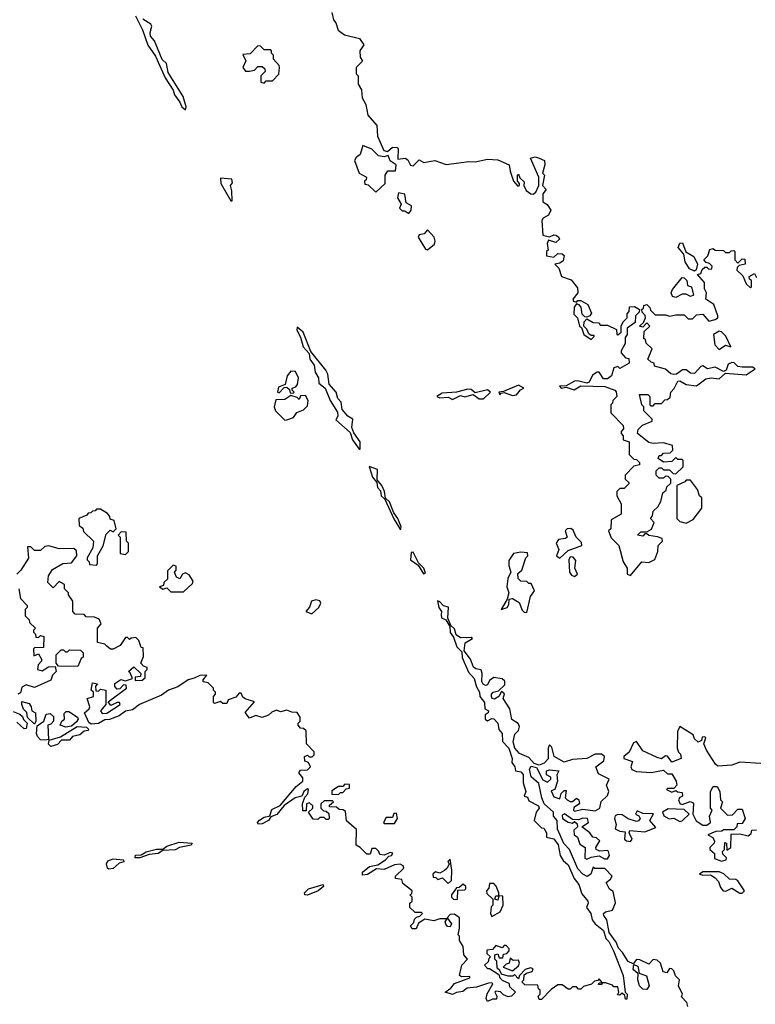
# Model space of a CAD drawing. Extents: x 1980017 to 2252640, y 74400 to 266395.
# Tile 226 of 256: x 2139704 to 2143259, y 165596 to 170356. Entities that reach past the tile are written whole.
import ezdxf

# ---------------------------------------------------------------- set-up
doc = ezdxf.new("R2010")
doc.units = 0

msp = doc.modelspace()

# ---------------------------------------------------------------- linework, layer by layer
at = {"layer": '0CON20XD'}
for points in [[(2140264.2, 170374.2), (2140297.9, 170307.9), (2140323.2, 170233.2), (2140359.7, 170179.7), (2140406.2, 170075), (2140446.2, 170016.2), (2140452.3, 169992.3), (2140478.3, 169958.3), (2140486.7, 169935), (2140505, 169920)], [(2141211.7, 170391.7), (2141220, 170355), (2141231.7, 170341.7), (2141242.5, 170305), (2141256.4, 170296.4)], [(2140505, 169920), (2140508, 169935), (2140493.3, 169985), (2140420.9, 170100.9), (2140413.9, 170143.9), (2140393, 170163), (2140355, 170253.3), (2140336.5, 170276.5), (2140334.3, 170295), (2140342, 170325), (2140338, 170335), (2140298.7, 170358.7)], [(2141256.4, 170296.4), (2141273.6, 170283.6), (2141346.1, 170266.1), (2141367.5, 170235), (2141347.5, 170205), (2141350, 170175), (2141360, 170155), (2141330, 170125), (2141330, 170095), (2141340, 170085), (2141340, 170045), (2141356.4, 170016.4), (2141358.3, 169978.3), (2141376.4, 169946.4), (2141386.7, 169895), (2141430, 169845), (2141433, 169793), (2141463.3, 169723.3), (2141481.7, 169718.3), (2141505, 169739.2), (2141528.3, 169738.3), (2141533, 169733), (2141532, 169682), (2141567.5, 169687.5), (2141579.5, 169679.5), (2141592.7, 169652.7), (2141605, 169650), (2141635, 169678), (2141656.4, 169666.4), (2141710, 169675), (2141765, 169655.8), (2141875, 169671.2), (2141905, 169668.8), (2141965, 169681.2), (2142015, 169678), (2142070, 169655), (2142073.6, 169623.6), (2142090, 169575), (2142111.7, 169551.7), (2142120, 169555), (2142120, 169565), (2142110, 169575), (2142110, 169605), (2142115, 169610), (2142121.7, 169591.7), (2142141.7, 169571.7), (2142140, 169555), (2142151.2, 169531.2), (2142173.9, 169513.9), (2142185, 169512.5), (2142198, 169522), (2142212.5, 169555), (2142212.5, 169595), (2142172.5, 169687.5), (2142195, 169692.5), (2142215, 169687.5), (2142240, 169675), (2142242.5, 169655), (2142230, 169615), (2142240, 169605), (2142230, 169555), (2142247.5, 169535), (2142232.5, 169515), (2142231.7, 169481.7), (2142232.5, 169475), (2142253.3, 169463.3), (2142270, 169435), (2142259.3, 169410.7), (2142233.9, 169396.1), (2142226.7, 169385), (2142232.5, 169315), (2142265, 169306.7), (2142285, 169316), (2142295, 169314.2), (2142307.1, 169307.1), (2142312, 169295), (2142295, 169278.6), (2142260, 169290), (2142253.3, 169275), (2142257.5, 169242.5), (2142250, 169235), (2142250, 169215), (2142285, 169207.5), (2142305, 169226.2), (2142325, 169224), (2142335.7, 169215.7), (2142329.7, 169190.3), (2142315, 169180), (2142290, 169175), (2142310, 169155), (2142322.5, 169115), (2142368.3, 169098.3), (2142400, 169060), (2142400.6, 169035), (2142377.5, 169005), (2142380, 168995), (2142395, 168990), (2142402, 168998), (2142415, 168999.2), (2142450, 168980), (2142467, 168937), (2142460, 168925), (2142445, 168917.5), (2142435, 168920), (2142422, 168932), (2142417, 168967), (2142407.5, 168977.5), (2142395, 168982.5), (2142383.6, 168966.4), (2142382.5, 168932.5), (2142400, 168915), (2142410, 168875), (2142418.3, 168868.3), (2142430, 168835), (2142465, 168810), (2142480, 168825), (2142480, 168830), (2142465, 168830), (2142455, 168837.5), (2142445, 168860), (2142430, 168875), (2142432.5, 168895), (2142445, 168910), (2142475, 168892.5), (2142505, 168890), (2142510, 168880), (2142545, 168880), (2142588.3, 168858.3), (2142590, 168835), (2142595, 168832.5), (2142610, 168845), (2142610, 168875), (2142620, 168895), (2142640, 168915), (2142640, 168935), (2142650, 168945), (2142651.7, 168968.3), (2142675, 168970), (2142700, 168955), (2142698.3, 168941.7), (2142680, 168925), (2142678.3, 168891.7), (2142640, 168865), (2142640, 168835), (2142630.7, 168819.3), (2142629.3, 168790.7), (2142610, 168755), (2142610, 168745), (2142631.7, 168721.7), (2142648.3, 168718.3), (2142650, 168695), (2142605, 168670), (2142595, 168680), (2142575, 168673.3), (2142564.2, 168635), (2142545, 168619.4), (2142525, 168620.8), (2142505, 168652.5), (2142495, 168652.5), (2142472.3, 168637.7), (2142455.8, 168604.2), (2142445, 168598.8), (2142399.3, 168610.7), (2142385, 168608.8), (2142345, 168586.2), (2142312.5, 168585), (2142320, 168575), (2142345, 168580), (2142383.8, 168566.2), (2142416.4, 168586.4), (2142532.5, 168582.5), (2142580, 168565), (2142587, 168557), (2142590, 168535), (2142570, 168515), (2142568.3, 168501.7), (2142560, 168495), (2142560, 168455), (2142620, 168395), (2142621.7, 168378.3), (2142610, 168365), (2142610, 168355), (2142620, 168345), (2142620, 168325), (2142650, 168315), (2142650, 168255), (2142671.7, 168231.7), (2142685, 168230), (2142700, 168215), (2142700, 168205), (2142671.7, 168198.3), (2142630, 168155), (2142630, 168135), (2142648.3, 168118.3), (2142648.3, 168111.7), (2142625, 168090), (2142605, 168090), (2142590, 168075), (2142590, 168055), (2142610, 168015), (2142610, 167965), (2142561.7, 167938.3), (2142560, 167895), (2142550, 167885), (2142561.7, 167851.7), (2142600, 167815), (2142620, 167735), (2142640, 167705), (2142640, 167675), (2142655, 167670)], [(2140885, 170050), (2140895, 170060), (2140925, 170060), (2140957, 170093), (2140960, 170125), (2140957.5, 170135), (2140930, 170165), (2140930, 170185), (2140920, 170195), (2140920, 170205), (2140915, 170210), (2140885, 170210), (2140868.3, 170228.3), (2140855, 170230), (2140818.3, 170191.7), (2140781.7, 170188.3), (2140797.5, 170157.5), (2140782.5, 170125), (2140795, 170107.5), (2140815, 170107.5), (2140838.3, 170111.7), (2140855, 170130), (2140875, 170130), (2140888.3, 170118.3), (2140890, 170105), (2140870, 170085), (2140870, 170055), (2140885, 170050)], [(2141425, 169522.5), (2141470, 169565), (2141470, 169605), (2141482.5, 169625), (2141520, 169625), (2141522.5, 169655), (2141494.2, 169674.2), (2141485, 169700), (2141465, 169693.3), (2141438.3, 169698.3), (2141405, 169730), (2141362.5, 169747.5), (2141350, 169705), (2141330, 169690), (2141322.5, 169675), (2141343.8, 169613.8), (2141380, 169595), (2141378.3, 169581.7), (2141370, 169575), (2141371.7, 169561.7), (2141388.3, 169558.3), (2141425, 169522.5)], [(2140730, 169480), (2140728.8, 169528.8), (2140722.5, 169555), (2140731.7, 169568.3), (2140728.8, 169585), (2140675, 169590), (2140676.7, 169565), (2140725, 169480), (2140730, 169480)], [(2141585, 169420), (2141596, 169435), (2141597, 169457), (2141571.2, 169471.2), (2141565, 169512.5), (2141535, 169520), (2141530, 169495), (2141547.5, 169465), (2141540, 169445), (2141553, 169433), (2141565, 169432.5), (2141585, 169420)], [(2141675, 169243.3), (2141708.3, 169271.7), (2141712.5, 169285), (2141707.5, 169305), (2141675, 169340), (2141658.3, 169321.7), (2141633.9, 169316.1), (2141630, 169305), (2141665, 169247.5), (2141675, 169243.3)], [(2142965, 169140), (2142941.5, 169151.5), (2142920.8, 169185), (2142912.9, 169222.9), (2142885.8, 169255), (2142894.3, 169275.7), (2142907.5, 169277.5), (2142923.8, 169233.8), (2142961.2, 169211.2), (2142980, 169175), (2142973.3, 169146.7), (2142965, 169140)], [(2142655, 167670), (2142710, 167735), (2142745, 167732.5), (2142773, 167747), (2142787.5, 167785), (2142790, 167815), (2142810, 167835), (2142808.3, 167848.3), (2142787, 167857), (2142745, 167862.5), (2142735, 167870), (2142725, 167870), (2142715, 167860), (2142690, 167865), (2142705, 167880), (2142735, 167880), (2142757, 167893), (2142770, 167925), (2142752.5, 167945), (2142761.7, 167958.3), (2142765, 167980), (2142788.3, 168001.7), (2142802.5, 168027.5), (2142811.7, 168068.3), (2142828.3, 168081.7), (2142831.7, 168098.3), (2142850, 168115), (2142850, 168135), (2142838.3, 168148.3), (2142825, 168150), (2142815, 168140), (2142795, 168140), (2142780, 168155), (2142780, 168175), (2142795, 168190), (2142805, 168190), (2142815, 168180), (2142845, 168180), (2142861.7, 168161.7), (2142875, 168160), (2142910, 168195), (2142910, 168225), (2142905, 168230), (2142885, 168230), (2142875, 168240), (2142855, 168220), (2142815, 168217.5), (2142790, 168235), (2142795, 168250), (2142805, 168250), (2142815, 168260), (2142848.3, 168261.7), (2142860, 168275), (2142858.3, 168298.3), (2142815, 168310), (2142765, 168307.5), (2142745, 168312.5), (2142690, 168355), (2142692.5, 168375), (2142713.6, 168396.4), (2142760, 168415), (2142760, 168425), (2142720, 168465), (2142720, 168485), (2142710, 168495), (2142700, 168545), (2142740, 168545), (2142750, 168535), (2142750, 168495), (2142755, 168490), (2142765, 168490), (2142775, 168500), (2142805, 168500), (2142821.7, 168518.3), (2142835, 168520), (2142848.3, 168531.7), (2142850, 168555), (2142867, 168573), (2142885, 168608), (2142895, 168610), (2142925, 168592), (2142975, 168586.7), (2143020, 168620), (2143045, 168624.5), (2143085, 168620), (2143115, 168647.5), (2143215, 168640), (2143258.3, 168668.3), (2143245, 168676.7), (2143195, 168676.2), (2143175, 168680), (2143157.3, 168697.3), (2143145, 168699.2), (2143128.6, 168691.4), (2143117.7, 168662.3), (2143105, 168656), (2143065, 168676.2), (2143028.3, 168668.3), (2143005, 168682.5), (2142995, 168680), (2142965, 168646), (2142945, 168648), (2142925, 168663.8), (2142906.4, 168663.6), (2142877.4, 168642.6), (2142865, 168641.1), (2142851.2, 168645), (2142825, 168667.5), (2142771.7, 168681.7), (2142770, 168695), (2142755, 168700), (2142740, 168715), (2142760, 168765), (2142731.7, 168791.7), (2142728.3, 168808.3), (2142720, 168815), (2142721.7, 168848.3), (2142750, 168875), (2142735, 168890), (2142715, 168870), (2142700, 168875), (2142718.3, 168891.7), (2142727.5, 168915), (2142727, 168927), (2142711.7, 168941.7), (2142710, 168955), (2142718.3, 168961.7), (2142720, 168975), (2142735, 168980), (2142750, 168965), (2142751.7, 168951.7), (2142775, 168930), (2142825, 168930), (2142845, 168922.5), (2142875, 168930), (2142915, 168930), (2142935, 168910), (2142955, 168910), (2142975, 168930), (2143005, 168932.5), (2143035, 168898.8), (2143065, 168906.2), (2143077.5, 168915), (2143077.5, 168925), (2143058.8, 168978.8), (2143020, 169005), (2143022.5, 169035), (2143013.3, 169055), (2143013.3, 169085), (2142980, 169125), (2142995, 169130), (2143001.7, 169148.3), (2143015, 169160), (2143025, 169160), (2143035, 169150), (2143048.3, 169151.7), (2143050, 169165), (2143038.3, 169178.3), (2143021.7, 169181.7), (2143010, 169195), (2143030, 169215), (2143040, 169245), (2143055, 169250), (2143065, 169242.5), (2143105, 169240), (2143115, 169230), (2143135, 169230), (2143141.7, 169238.3), (2143155, 169240), (2143160, 169235), (2143160, 169195), (2143175, 169180), (2143195, 169200), (2143208.3, 169198.3), (2143210, 169175), (2143181.7, 169168.3), (2143171.7, 169158.3), (2143170, 169145), (2143198.3, 169118.3), (2143215, 169080), (2143235, 169060), (2143240, 169065), (2143240, 169095), (2143231.7, 169101.7), (2143230, 169115), (2143255, 169130), (2143265, 169110)], [(2142875, 169012.5), (2142858.3, 169018.3), (2142852.5, 169035), (2142858.3, 169051.7), (2142905, 169110), (2142915, 169107.5), (2142927.5, 169095), (2142931.7, 169071.7), (2142950, 169065), (2142960, 169025), (2142945, 169017.5), (2142925, 169030), (2142905, 169030), (2142875, 169012.5)], [(2141350, 168280), (2141348.9, 168315), (2141318.9, 168358.9), (2141308.9, 168385), (2141313.8, 168425), (2141289.5, 168439.5), (2141262.3, 168472.3), (2141256.9, 168506.9), (2141240.6, 168525), (2141232.9, 168555), (2141199.5, 168595), (2141192.5, 168642.5), (2141182.7, 168662.7), (2141111.4, 168751.4), (2141073.3, 168845), (2141045, 168870), (2141043.8, 168855), (2141061.7, 168821.7), (2141074.2, 168774.2), (2141102.7, 168742.7), (2141106, 168715), (2141126.6, 168686.6), (2141132.5, 168652.5), (2141147.5, 168625), (2141148.8, 168598.8), (2141180, 168575), (2141203.8, 168515), (2141239.1, 168459.1), (2141241.2, 168438.8), (2141231.7, 168421.7), (2141300.9, 168360.9), (2141312.9, 168325), (2141345, 168280), (2141350, 168280)], [(2143085, 168762.5), (2143115, 168782.5), (2143140, 168775), (2143115.8, 168825.8), (2143095, 168847.5), (2143085, 168850), (2143057.5, 168835), (2143063.3, 168785), (2143085, 168762.5)], [(2141025, 168550), (2141030, 168555), (2141020, 168565), (2141020, 168575), (2141038.3, 168581.7), (2141047, 168593), (2141051.2, 168625), (2141036, 168656), (2141015, 168657.5), (2140996.7, 168635), (2140987.5, 168592.5), (2140955, 168580), (2140950, 168555), (2140958.3, 168551.7), (2140981.7, 168578.3), (2140995, 168580), (2141008.3, 168568.3), (2141011.7, 168551.7), (2141025, 168550)], [(2141795, 168520), (2141835, 168540), (2141855, 168533.3), (2141895, 168543.8), (2141925, 168523.3), (2141945, 168523.3), (2141980, 168555), (2141965, 168566.7), (2141905, 168552.5), (2141885, 168568.8), (2141869.3, 168570.7), (2141815, 168556.2), (2141745, 168551.2), (2141720, 168535), (2141735, 168528.8), (2141775, 168531.2), (2141795, 168520)], [(2142085, 168540), (2142105, 168543.3), (2142123.6, 168566.4), (2142140, 168575), (2142115, 168588.8), (2142041.7, 168558.3), (2142020, 168555), (2142025, 168542.5), (2142030, 168550), (2142045, 168553.3), (2142085, 168540)], [(2140985, 168420), (2140995, 168422.5), (2141027.5, 168432.5), (2141043.3, 168456.7), (2141075, 168470), (2141095, 168490), (2141097.5, 168515), (2141085, 168540), (2141061.7, 168538.3), (2141055, 168520), (2141045, 168530), (2141015, 168540), (2140985, 168520), (2140941.7, 168518.3), (2140933.3, 168485), (2140940, 168465), (2140985, 168420)], [(2141545, 167890), (2141548.1, 167905), (2141532, 167945), (2141511.7, 167971.7), (2141490.8, 168025), (2141472.5, 168042.5), (2141467.5, 168075), (2141454, 168105), (2141431.7, 168131.7), (2141432.5, 168182.5), (2141393, 168197), (2141409.2, 168145), (2141429.6, 168119.5), (2141432.9, 168095), (2141448.3, 168078.3), (2141451.4, 168055), (2141468.8, 168038.8), (2141512.7, 167942.7), (2141545, 167890)], [(2142925, 167922.5), (2142959.3, 167940.7), (2143000, 167995), (2143000, 168045), (2142990, 168055), (2142980, 168085), (2142945, 168130), (2142925, 168130), (2142918.3, 168121.7), (2142880, 168105), (2142880, 167945), (2142895, 167930), (2142925, 167922.5)], [(2140075, 167720), (2140080, 167725), (2140080, 167765), (2140107, 167813), (2140121.7, 167868.3), (2140141.7, 167888.3), (2140155, 167880), (2140170, 167895), (2140160, 167935), (2140141.7, 167941.7), (2140140, 167955), (2140128.3, 167968.3), (2140095, 167990), (2140075, 167990), (2140068.3, 167981.7), (2140055, 167980), (2140048.3, 167971.7), (2140035, 167970), (2140028.3, 167961.7), (2139990, 167945), (2139991.7, 167911.7), (2140008.3, 167898.3), (2140011.7, 167881.7), (2140060, 167835), (2140057, 167803), (2140030, 167755), (2140030, 167745), (2140040, 167735), (2140041.7, 167721.7), (2140075, 167720)], [(2142315, 167753.8), (2142355, 167790), (2142420, 167815), (2142418.3, 167828.3), (2142392.5, 167855), (2142378.3, 167888.3), (2142367, 167897), (2142350, 167895), (2142340, 167885), (2142350, 167855), (2142341.7, 167848.3), (2142307.5, 167842.5), (2142296.7, 167825), (2142310, 167795), (2142297.5, 167765), (2142315, 167753.8)], [(2140215, 167770), (2140230, 167785), (2140230, 167825), (2140220, 167835), (2140218.3, 167878.3), (2140195, 167880), (2140180, 167865), (2140190, 167855), (2140190, 167775), (2140215, 167770)], [(2141968.8, 165698.8), (2141911.2, 165678.8), (2141865.9, 165674.1), (2141845, 165658.8), (2141815, 165653.8), (2141795, 165643.3), (2141760, 165655), (2141787.5, 165675), (2141805, 165697.5), (2141880, 165725), (2141880, 165730), (2141838.3, 165728.3), (2141830, 165735), (2141840, 165785), (2141867.5, 165815), (2141850, 165835), (2141847.5, 165875), (2141830, 165905), (2141830, 165925), (2141822.5, 165932.5), (2141830, 165965), (2141830, 166015), (2141805, 166032.5), (2141785, 166030), (2141770, 166015), (2141790, 165985), (2141785, 165970), (2141771.7, 165971.7), (2141763, 165983), (2141760, 165995), (2141770, 166010), (2141735, 166010), (2141705, 166000), (2141662.5, 166007.5), (2141631.7, 165988.3), (2141619.3, 165960.7), (2141600.7, 165960.7), (2141592.5, 165975), (2141608.3, 165991.7), (2141611.7, 166008.3), (2141621.7, 166018.3), (2141638.3, 166021.7), (2141650, 166035), (2141645, 166040), (2141615, 166040), (2141590, 166065), (2141590, 166085), (2141600, 166095), (2141600, 166115), (2141590, 166125), (2141598.3, 166131.7), (2141600, 166145), (2141555, 166180), (2141550, 166200), (2141520, 166205), (2141520, 166215), (2141560, 166255), (2141557.5, 166265), (2141543, 166273), (2141515, 166271.2), (2141465, 166247.5), (2141428.3, 166251.7), (2141385, 166223.3), (2141360.7, 166220.7), (2141360, 166235), (2141395, 166262.5), (2141435, 166270), (2141472.5, 166295), (2141487.5, 166312.5), (2141500, 166315), (2141507, 166327), (2141495, 166330), (2141465, 166317.5), (2141445, 166320), (2141440, 166335), (2141425, 166350), (2141405, 166350), (2141398.3, 166321.7), (2141381.7, 166321.7), (2141350, 166355), (2141330, 166365), (2141331.7, 166441.7), (2141282.5, 166482.5), (2141278.3, 166528.3), (2141267, 166537), (2141248.3, 166538.3), (2141235, 166550), (2141201.7, 166551.7), (2141201.7, 166558.3), (2141220, 166575), (2141215, 166580), (2141175, 166580), (2141160, 166565), (2141160, 166545), (2141171.7, 166531.7), (2141185, 166530), (2141198.3, 166518.3), (2141200, 166495), (2141195, 166490), (2141185, 166490), (2141175, 166500), (2141155, 166500), (2141145, 166490), (2141121.7, 166491.7), (2141100, 166525), (2141120, 166545), (2141120, 166555), (2141105, 166570), (2141090, 166565), (2141088.3, 166531.7), (2141071.7, 166531.7), (2141070, 166565), (2141081.7, 166598.3), (2141097, 166613), (2141100, 166635), (2141095, 166637.5), (2141077.5, 166625), (2141067.5, 166602.5), (2141035, 166593.8), (2140982.5, 166557.5), (2140946.4, 166513.6), (2140917, 166503), (2140906.2, 166485), (2140875, 166468), (2140856.4, 166466.4), (2140853.8, 166475), (2140863.5, 166486.5), (2140885, 166500.8), (2140913.3, 166506.7), (2140921.9, 166538.1), (2140962, 166558), (2141040, 166650), (2141072.5, 166675), (2141071.7, 166691.7), (2141052.5, 166715), (2141061.7, 166728.3), (2141095, 166730), (2141110, 166745), (2141100, 166765), (2141081.7, 166771.7), (2141080, 166795), (2141095, 166800), (2141102.5, 166792.5), (2141117, 166793), (2141127, 166803), (2141126.4, 166816.4), (2141090, 166855), (2141088.3, 166918.3), (2141075, 166930), (2141061.7, 166931.7), (2141050, 166945), (2141050, 166955), (2141060, 166965), (2141060, 166985), (2141045, 167007.5), (2141018.3, 167008.3), (2140995, 167017.5), (2140965, 167010), (2140945, 167017.5), (2140921.7, 167008.3), (2140906.7, 166993.3), (2140875, 166982.5), (2140845, 166992.5), (2140815, 166980), (2140793, 167007), (2140838.3, 167058.3), (2140793, 167073), (2140781.7, 167081.7), (2140775, 167100), (2140765, 167100), (2140748.3, 167081.7), (2140711.7, 167068.3), (2140705, 167050), (2140685, 167050), (2140675, 167060), (2140645, 167050), (2140640, 167055), (2140640, 167085), (2140650, 167095), (2140650, 167105), (2140640, 167115), (2140640, 167125), (2140615, 167150), (2140590, 167155), (2140590, 167165), (2140607.5, 167187.5), (2140575, 167186), (2140546.7, 167173.3), (2140517.5, 167165), (2140468.8, 167131.2), (2140423.3, 167115), (2140389.2, 167090.8), (2140283.3, 167045), (2140249.5, 167020.5), (2140215, 167013.3), (2140185, 166991.2), (2140137.5, 166972.5), (2140115, 166972), (2140085, 166953.8), (2140050, 166950), (2140038.3, 166958.3), (2140017.5, 167005), (2140040, 167025), (2140042.5, 167035), (2140030, 167075), (2140060, 167085), (2140060, 167105), (2140050, 167115), (2140055, 167150), (2140080, 167145), (2140070, 167135), (2140071.7, 167111.7), (2140085, 167110), (2140095, 167120), (2140120, 167115), (2140120, 167045), (2140094, 167015), (2140102.7, 167002.7), (2140125, 167004.2), (2140190, 167045), (2140186.7, 167055), (2140175, 167056), (2140145, 167041.2), (2140131.7, 167058.3), (2140220, 167125), (2140218.3, 167138.3), (2140205, 167140), (2140188.3, 167121.7), (2140175, 167120), (2140163, 167133), (2140163.6, 167146.4), (2140193, 167167), (2140215, 167160), (2140248.3, 167171.7), (2140238.3, 167198.3), (2140230, 167205), (2140255, 167227.5), (2140290, 167195), (2140288.3, 167181.7), (2140261.7, 167178.3), (2140261.7, 167161.7), (2140295, 167162.5), (2140310, 167175), (2140310, 167205), (2140320, 167215), (2140320, 167225), (2140301.7, 167231.7), (2140290, 167245), (2140301.7, 167278.3), (2140300, 167320), (2140291.7, 167321.7), (2140280, 167355), (2140265, 167370), (2140243, 167367), (2140235, 167360), (2140225, 167370), (2140215, 167370), (2140189.3, 167330.7), (2140155, 167312.5), (2140143.3, 167313.3), (2140125, 167327.5), (2140115, 167337.5), (2140080, 167345), (2140080, 167415), (2140097.5, 167435), (2140088.3, 167458.3), (2140065, 167467.5), (2140025, 167470), (2140015, 167480), (2139971.7, 167481.7), (2139960, 167495), (2139960, 167545), (2139940, 167575), (2139940, 167585), (2139920, 167605), (2139920, 167625), (2139895, 167640), (2139865, 167610), (2139840, 167635), (2139843, 167667), (2139861.7, 167698.3), (2139913, 167727), (2139955, 167730), (2139980, 167765), (2139978.3, 167788.3), (2139965, 167800), (2139895, 167797.5), (2139845, 167812.5), (2139825, 167810), (2139805, 167790), (2139775, 167790), (2139758.3, 167808.3), (2139741.7, 167808.3), (2139747, 167753), (2139710, 167695), (2139690, 167675)], [(2141655, 167677.5), (2141665, 167680), (2141656.7, 167705), (2141630.8, 167730.8), (2141605, 167782.5), (2141595, 167780), (2141593.3, 167745), (2141629.6, 167719.5), (2141655, 167677.5)], [(2142155, 167490), (2142173, 167567), (2142192.5, 167595), (2142175, 167630), (2142165, 167630), (2142155, 167640), (2142125, 167642.5), (2142113.3, 167655), (2142111.2, 167678.8), (2142130, 167695), (2142150, 167755), (2142160, 167765), (2142158.3, 167778.3), (2142125, 167782.5), (2142090, 167775), (2142068.3, 167741.7), (2142067, 167717), (2142076.7, 167685), (2142062.5, 167655), (2142057.5, 167615), (2142067.5, 167585), (2142060, 167555), (2142030, 167505), (2142060, 167515), (2142068.3, 167528.3), (2142070, 167555), (2142085, 167557.5), (2142118.3, 167538.3), (2142131.7, 167501.7), (2142141.7, 167491.7), (2142155, 167490)], [(2142385, 167664.3), (2142400, 167675), (2142387.5, 167705), (2142391.7, 167741.7), (2142378.3, 167758.3), (2142365, 167760), (2142357.5, 167745), (2142361.2, 167685), (2142370.9, 167670.9), (2142385, 167664.3)], [(2140495, 167590), (2140539.3, 167630.7), (2140541.7, 167641.7), (2140523, 167673), (2140505, 167682.5), (2140490, 167675), (2140477.5, 167652.5), (2140461.7, 167661.7), (2140452.5, 167685), (2140460, 167695), (2140460, 167715), (2140445, 167720), (2140418.3, 167691.7), (2140418.3, 167651.7), (2140400, 167635), (2140398.3, 167621.7), (2140380, 167615), (2140395, 167602.5), (2140415, 167610), (2140435, 167590), (2140495, 167590)], [(2139700, 167605), (2139708.3, 167558.3), (2139740, 167525), (2139740, 167515), (2139730, 167505), (2139730, 167475), (2139750, 167455), (2139751.7, 167441.7), (2139780, 167415), (2139770, 167405), (2139770, 167395), (2139780, 167385), (2139781.7, 167371.7), (2139795, 167370), (2139805, 167380), (2139820, 167375), (2139818.3, 167321.7), (2139775, 167320), (2139770, 167315), (2139771.7, 167281.7), (2139795, 167290), (2139810, 167265), (2139810, 167255), (2139793, 167237), (2139790, 167215), (2139811.7, 167208.3), (2139843, 167227), (2139875, 167230), (2139880, 167205), (2139863, 167187), (2139855, 167162.5), (2139775, 167127.5), (2139735, 167140), (2139715, 167130), (2139707.5, 167102.5), (2139695, 167096.2)], [(2141115, 167483.8), (2141150, 167515), (2141158.8, 167535), (2141155, 167546.2), (2141135, 167551.2), (2141114.2, 167545.8), (2141104, 167516), (2141087.5, 167495), (2141115, 167483.8)], [(2142932.5, 165585), (2142927.5, 165605), (2142903, 165633), (2142906.7, 165645), (2142887.5, 165685), (2142892.5, 165715), (2142873.3, 165733.3), (2142865, 165757.5), (2142855, 165767.5), (2142845, 165770), (2142831.7, 165748.3), (2142813.6, 165753.6), (2142800, 165795), (2142785, 165810), (2142765, 165812.5), (2142745, 165790), (2142701.7, 165811.7), (2142685, 165812.5), (2142668.3, 165791.7), (2142643.9, 165803.9), (2142617.3, 165847.3), (2142597.3, 165867.3), (2142586.9, 165896.9), (2142552.7, 165942.7), (2142540.8, 166005), (2142527.5, 166025), (2142526, 166035), (2142535, 166044), (2142568.3, 166051.7), (2142583.9, 166086.1), (2142571.7, 166141.7), (2142555, 166153.3), (2142537.5, 166185), (2142559.6, 166200.5), (2142566.7, 166215), (2142532.5, 166252.5), (2142483.3, 166253.3), (2142475, 166260), (2142463.8, 166225), (2142446, 166214), (2142425, 166225.7), (2142401.8, 166251.8), (2142360.6, 166345), (2142333.7, 166373.7), (2142303.1, 166443.1), (2142302, 166485), (2142284.3, 166505), (2142283.3, 166525), (2142238.5, 166565), (2142226.5, 166595), (2142213, 166663), (2142175.4, 166695.4), (2142167.5, 166732.5), (2142175, 166747.5), (2142201.2, 166741.2), (2142231.7, 166681.7), (2142255, 166670), (2142270, 166685), (2142270, 166695), (2142250, 166705), (2142250, 166725), (2142265, 166730), (2142310, 166725), (2142300, 166705), (2142302.5, 166675), (2142290, 166635), (2142272.5, 166627.5), (2142285, 166600), (2142315, 166590), (2142320, 166615), (2142335, 166630), (2142345, 166630), (2142340, 166595), (2142350, 166585), (2142365, 166577.5), (2142375, 166577.5), (2142395, 166592.5), (2142406.7, 166585), (2142410, 166565), (2142381.7, 166548.3), (2142380, 166535), (2142385, 166530), (2142425, 166540), (2142485, 166531.2), (2142507.5, 166545), (2142513.9, 166576.1), (2142544.1, 166605.9), (2142551.2, 166625), (2142540, 166655), (2142552.5, 166685), (2142500.7, 166710.7), (2142487.5, 166745), (2142526.9, 166773.1), (2142530, 166795), (2142515, 166805.6), (2142485, 166805.6), (2142445, 166783.8), (2142375, 166779.2), (2142335, 166766.2), (2142286.7, 166795), (2142275, 166840), (2142265, 166850), (2142257.5, 166835), (2142257.7, 166782.3), (2142238.3, 166761.7), (2142215, 166752.5), (2142190.4, 166760.5), (2142165, 166788.8), (2142118.9, 166808.9), (2142097.5, 166835), (2142089.5, 166865), (2142097.5, 166902.5), (2142115, 166920), (2142119.3, 166939.3), (2142113, 166953), (2142083, 166973), (2142073.3, 167025), (2142040, 167075), (2142047, 167097), (2142031.7, 167108.3), (2142020, 167085), (2141998.3, 167071.7), (2141987.5, 167075), (2141983.8, 167085), (2141984, 167096), (2141992.5, 167105), (2142017.5, 167112.5), (2142048.8, 167141.2), (2142048.3, 167158.3), (2142035, 167170), (2141995, 167176.7), (2141975, 167162), (2141965, 167140), (2141955, 167137.5), (2141944.5, 167144.4), (2141936.6, 167156.6), (2141938.6, 167195), (2141933.3, 167213.3), (2141908, 167218), (2141896.6, 167226.6), (2141882.9, 167265), (2141851.2, 167305), (2141856.2, 167343.8), (2141892.5, 167365), (2141885, 167370), (2141835, 167368.5), (2141812.9, 167382.9), (2141805, 167411.2), (2141788.3, 167428.3), (2141773.6, 167463.6), (2141776.7, 167516.7), (2141752, 167522), (2141735, 167542.5), (2141723, 167547), (2141730, 167515), (2141742, 167495), (2141740.4, 167479.5), (2141742.5, 167465), (2141763.3, 167455), (2141782.7, 167422.7), (2141784.2, 167394.2), (2141800.8, 167370.8), (2141816.2, 167325), (2141840.4, 167300.5), (2141842.3, 167272.3), (2141872.3, 167202.3), (2141900.7, 167170.7), (2141911.2, 167131.2), (2141926.2, 167105), (2141927.5, 167085), (2141950, 167055), (2141952.5, 167025), (2141970, 167015), (2141967.5, 167005), (2141953.8, 166996.2), (2141954.2, 166974.2), (2141965, 166966.7), (2141985, 166977.5), (2141995, 166976.2), (2142014, 166955), (2142018.8, 166925), (2142035.8, 166905), (2142037.5, 166867.5), (2142068, 166835), (2142083.3, 166785), (2142082.5, 166765), (2142097.5, 166745), (2142100, 166725), (2142125, 166720.8), (2142137.6, 166707.6), (2142137, 166667), (2142150, 166625), (2142141.7, 166601.7), (2142158.3, 166598.3), (2142165, 166580), (2142211.4, 166555), (2142214.3, 166545), (2142200, 166525), (2142190, 166485), (2142225, 166450), (2142237.5, 166447.5), (2142250, 166425), (2142250, 166405), (2142285, 166396), (2142307, 166367), (2142316.4, 166316.4), (2142330.8, 166290.8), (2142355, 166270), (2142383.3, 166205), (2142406.2, 166175), (2142420, 166130), (2142450, 166095), (2142452, 166085), (2142443.3, 166065), (2142463.3, 166035), (2142470, 166005), (2142485.8, 165985.8), (2142525, 165953.3), (2142536.7, 165915), (2142550.4, 165900.5), (2142573.3, 165855), (2142620, 165735), (2142630, 165655), (2142640, 165645), (2142638.3, 165621.7), (2142631.7, 165621.7), (2142628.3, 165638.3), (2142615, 165650), (2142605, 165640), (2142592.5, 165642.5), (2142600, 165655), (2142595, 165680), (2142575, 165680), (2142568.3, 165688.3), (2142535, 165700), (2142520, 165700), (2142515, 165690), (2142501.7, 165691.7), (2142505, 165700), (2142520, 165700), (2142505, 165720), (2142498.3, 165711.7), (2142481.7, 165708.3), (2142467, 165693), (2142428.3, 165681.7), (2142415, 165670), (2142405, 165670), (2142395, 165680), (2142375, 165680), (2142365, 165670), (2142355, 165670), (2142325, 165690), (2142305, 165690), (2142271.7, 165668.3), (2142225, 165620), (2142215, 165620), (2142210, 165635), (2142220, 165645), (2142220, 165665), (2142211.7, 165671.7), (2142208.3, 165688.3), (2142145, 165690), (2142130, 165705), (2142140, 165715), (2142141.7, 165738.3), (2142152.5, 165747.5), (2142180, 165755), (2142185, 165767.5), (2142172.5, 165772.5), (2142147.5, 165765), (2142120, 165735), (2142115, 165720), (2142095, 165740), (2142087.5, 165732.5), (2142065, 165732.5), (2142032.5, 165742.5), (2142025, 165760), (2142011.7, 165771.7), (2142010, 165805), (2142000, 165815), (2142000, 165835), (2142015, 165840), (2142021.7, 165821.7), (2142038.3, 165821.7), (2142041.7, 165838.3), (2142058.3, 165841.7), (2142070, 165855), (2142070, 165865), (2142055, 165880), (2142045, 165880), (2142035, 165870), (2142005, 165880), (2141988.3, 165861.7), (2141961.7, 165858.3), (2141961.7, 165841.7), (2141980, 165825), (2141971.7, 165818.3), (2141968.3, 165801.7), (2141950, 165785), (2141965, 165770), (2141975, 165770), (2142020, 165740), (2142023.8, 165723.8), (2142035, 165712.5), (2142068.3, 165698.3), (2142071.7, 165681.7), (2142100, 165655), (2142080, 165635), (2142065, 165632.5), (2142041.7, 165641.7), (2142027, 165657), (2142005, 165660), (2142000, 165655), (2142010, 165635), (2142008.3, 165621.7), (2141988.3, 165621.7), (2141965, 165610), (2141957.5, 165625), (2141963, 165647), (2141990, 165695), (2141985, 165700), (2141968.8, 165698.8)], [(2139985, 167230), (2139891.7, 167231.7), (2139880, 167245), (2139880, 167285), (2139905, 167310), (2139915, 167310), (2139925, 167300), (2139935, 167300), (2139945, 167310), (2139998.3, 167308.3), (2140010, 167295), (2140010, 167275), (2140001.7, 167268.3), (2139985, 167230)], [(2139775, 166950), (2139742.3, 166982.3), (2139737.7, 167007.7), (2139723, 167023), (2139714, 167045), (2139715, 167060), (2139750, 167050), (2139760, 167035), (2139762.5, 167015), (2139780, 167005), (2139782.5, 166965), (2139775, 166950)], [(2139671.7, 167011.7), (2139705, 166998.8), (2139717.5, 166987.5), (2139722.5, 166972.5), (2139740, 166955), (2139735, 166930), (2139725, 166927.5), (2139690, 166960)], [(2139825, 166872.9), (2139805, 166875.6), (2139790.7, 166890.7), (2139785.8, 166905), (2139788.3, 166941.7), (2139820, 166965), (2139831.7, 166998.3), (2139851.7, 167001.7), (2139867, 166987), (2139867.5, 166965), (2139855, 166950), (2139840, 166945), (2139843, 166877), (2139825, 166872.9)], [(2139926.1, 166936.1), (2139900, 166945), (2139907.5, 166965), (2139920, 166975), (2139918.3, 167001.7), (2139928.3, 167011.7), (2139941.7, 167011.7), (2139983.8, 166985), (2139985.8, 166975), (2139978.7, 166961.3), (2139955, 166941.2), (2139926.1, 166936.1)], [(2139855, 166843.3), (2139843.8, 166853.8), (2139847, 166873), (2139900.7, 166889.3), (2139980.9, 166939.1), (2140026.7, 166936.7), (2140037, 166927), (2140035, 166920), (2140015, 166916.7), (2139995, 166898.8), (2139958.8, 166891.2), (2139945, 166873.3), (2139906.7, 166873.3), (2139887.1, 166852.9), (2139855, 166843.3)], [(2143285, 166760), (2143185, 166767.5), (2143145, 166752.5), (2143078.3, 166748.3), (2143067, 166757), (2143022.5, 166825), (2143010, 166855), (2143020, 166885), (2143015, 166890), (2143001.7, 166888.3), (2142998.3, 166871.7), (2142983, 166863), (2142965, 166880), (2142958.3, 166898.3), (2142895, 166940), (2142883.3, 166915), (2142881.2, 166835), (2142887.5, 166815), (2142897.5, 166805), (2142900, 166785), (2142855, 166767.5), (2142835, 166796.2), (2142825, 166796.7), (2142805, 166782.5), (2142785, 166788.8), (2142715, 166822.2), (2142685, 166866.7), (2142669.7, 166860.3), (2142649.2, 166815), (2142623.3, 166795), (2142623.3, 166785), (2142665, 166770), (2142657.5, 166745), (2142661.7, 166731.7), (2142685, 166722.5), (2142755, 166717.5), (2142815, 166727.5), (2142835, 166710), (2142855, 166710), (2142876.7, 166675), (2142880, 166655), (2142865, 166640), (2142835, 166640), (2142830, 166635), (2142855, 166622.5), (2142875, 166630), (2142883, 166623), (2142905, 166620), (2142907, 166603), (2142893.6, 166596.4), (2142887.5, 166585), (2142895, 166567.5), (2142905, 166562.5), (2142943.6, 166576.4), (2142955, 166572.5), (2142960, 166565), (2142957.5, 166515), (2142973.6, 166483.6), (2143005, 166462.5), (2143025, 166462.5), (2143042.5, 166475), (2143037.5, 166505), (2143050, 166535), (2143042.5, 166545), (2143042.5, 166625), (2143055, 166650), (2143075, 166650), (2143087.5, 166625), (2143090, 166585), (2143100, 166575), (2143090, 166545), (2143125, 166510), (2143148.3, 166511.7), (2143175, 166540), (2143195, 166540), (2143210, 166495), (2143195, 166470), (2143171.7, 166468.3), (2143170, 166455), (2143155, 166440), (2143105, 166440), (2143097.5, 166432.5), (2143068.3, 166431.7), (2143030, 166415), (2143053, 166403), (2143061.2, 166385), (2143060, 166375), (2143040, 166355), (2143040, 166345), (2143062.5, 166325), (2143061.7, 166301.7), (2143095, 166287.5), (2143117.5, 166295), (2143120, 166305), (2143101.7, 166321.7), (2143100, 166335), (2143110, 166345), (2143111.7, 166378.3), (2143120, 166375), (2143121.7, 166341.7), (2143140, 166355), (2143141.7, 166418.3), (2143185, 166420), (2143225, 166410), (2143238.3, 166421.7), (2143241.7, 166438.3), (2143265, 166440)], [(2141245, 166610), (2141255, 166620), (2141265, 166620), (2141281.7, 166638.3), (2141298.3, 166641.7), (2141298.3, 166658.3), (2141275, 166660), (2141265, 166650), (2141245, 166650), (2141211.7, 166628.3), (2141211.7, 166611.7), (2141245, 166610)], [(2141515, 166470), (2141530, 166495), (2141525, 166520), (2141511.7, 166518.3), (2141505, 166500), (2141475, 166500), (2141462.5, 166475), (2141465, 166470), (2141515, 166470)], [(2142445, 166297.5), (2142465, 166307.5), (2142505, 166313.3), (2142529.6, 166299.5), (2142545, 166300), (2142553.8, 166315), (2142550, 166335), (2142545, 166340), (2142507, 166337), (2142490, 166345), (2142487.5, 166355), (2142507, 166387), (2142491.7, 166401.7), (2142473.6, 166403.6), (2142460, 166425), (2142420, 166455), (2142452.5, 166475), (2142447.5, 166495), (2142425, 166496.7), (2142405, 166487.5), (2142375, 166490), (2142337, 166517), (2142325, 166510), (2142327.5, 166495), (2142355, 166477.5), (2142375, 166472.5), (2142385, 166480), (2142398.3, 166468.3), (2142400, 166455), (2142382, 166438), (2142383.9, 166416.1), (2142400, 166405), (2142410.7, 166370.7), (2142437.5, 166355), (2142435, 166303.3), (2142445, 166297.5)], [(2142655, 166383.3), (2142663.3, 166395), (2142650, 166425), (2142653, 166437), (2142725, 166430), (2142778.3, 166451.7), (2142750, 166485), (2142767.5, 166517.5), (2142715, 166518.8), (2142688.3, 166531.7), (2142680, 166515), (2142696.7, 166506.7), (2142702.5, 166495), (2142695, 166482.5), (2142685, 166480), (2142645, 166493.3), (2142615, 166512), (2142595, 166514), (2142582.3, 166507.7), (2142578, 166495), (2142586.7, 166465), (2142582.5, 166445), (2142605, 166433.3), (2142630, 166430), (2142627.5, 166395), (2142636.4, 166386.4), (2142655, 166383.3)], [(2142895, 166480), (2142905, 166482.5), (2142940, 166515), (2142915, 166537.5), (2142838.3, 166541.7), (2142810, 166525), (2142817, 166507), (2142843, 166493), (2142865.9, 166495.9), (2142895, 166480)], [(2140285, 166304.3), (2140262.5, 166305), (2140263.3, 166316.7), (2140290.8, 166319.2), (2140315, 166333.3), (2140365, 166345.8), (2140395, 166346.2), (2140415, 166360), (2140475, 166380), (2140537.5, 166375), (2140532.5, 166365), (2140475.6, 166354.4), (2140455, 166342.9), (2140395, 166340), (2140372.5, 166325), (2140328.8, 166321.2), (2140285, 166304.3)], [(2140135, 166248.9), (2140128.1, 166255), (2140123.6, 166275), (2140129.5, 166290.5), (2140155, 166299.5), (2140206.2, 166295), (2140206.7, 166285), (2140185, 166278), (2140155, 166252.5), (2140135, 166248.9)], [(2141775, 166180), (2141790, 166195), (2141792.5, 166245), (2141785, 166297.5), (2141773, 166287), (2141780, 166275), (2141770, 166255), (2141756.7, 166243.3), (2141735, 166230), (2141713, 166237), (2141700, 166225), (2141701.7, 166211.7), (2141715, 166210), (2141725, 166200), (2141747, 166207), (2141775, 166180)], [(2143195, 166133.3), (2143206.2, 166145), (2143175, 166193.3), (2143165, 166200), (2143135, 166201.2), (2143107.5, 166227.5), (2143085, 166236.7), (2143005, 166236.7), (2142990, 166225), (2143005, 166220), (2143041.7, 166221.7), (2143065, 166207.5), (2143080.7, 166190.7), (2143090.4, 166160.5), (2143104.1, 166144.1), (2143116.4, 166143.6), (2143145, 166157.5), (2143185, 166133.3), (2143195, 166133.3)], [(2141095, 166124), (2141082.5, 166125), (2141080, 166135), (2141100, 166155), (2141170, 166175), (2141172.5, 166165), (2141146.7, 166145), (2141095, 166124)], [(2141815, 166102.5), (2141820, 166105), (2141821.7, 166148.3), (2141855, 166150), (2141860, 166155), (2141860, 166165), (2141847, 166177), (2141828.3, 166161.7), (2141815, 166160), (2141790, 166125), (2141790, 166115), (2141800, 166105), (2141815, 166102.5)], [(2141985, 166020), (2142026.4, 166043.6), (2142040, 166075), (2142038.3, 166118.3), (2142020, 166120), (2142015, 166100), (2142000, 166105), (2142005, 166120), (2142020, 166120), (2142020, 166135), (2142007, 166167), (2141995, 166180), (2141975, 166180), (2141971.7, 166158.3), (2141960, 166145), (2141961.7, 166131.7), (2141990, 166105), (2141990, 166075), (2141982.5, 166067.5), (2141980, 166035), (2141985, 166020)], [(2142085, 165757.5), (2142115, 165782.5), (2142120, 165795), (2142115, 165810), (2142088.3, 165808.3), (2142075, 165820), (2142070, 165795), (2142055, 165790), (2142040, 165775), (2142085, 165757.5)], [(2142735, 165667.5), (2142715, 165669.6), (2142699.7, 165685), (2142690.8, 165715), (2142693, 165743), (2142669.2, 165765), (2142671.7, 165788.3), (2142691.2, 165781.2), (2142697, 165747), (2142733.9, 165733.9), (2142745.7, 165685), (2142735, 165667.5)]]:
    msp.add_lwpolyline(points, dxfattribs=at)

doc.saveas('drawing.dxf')
